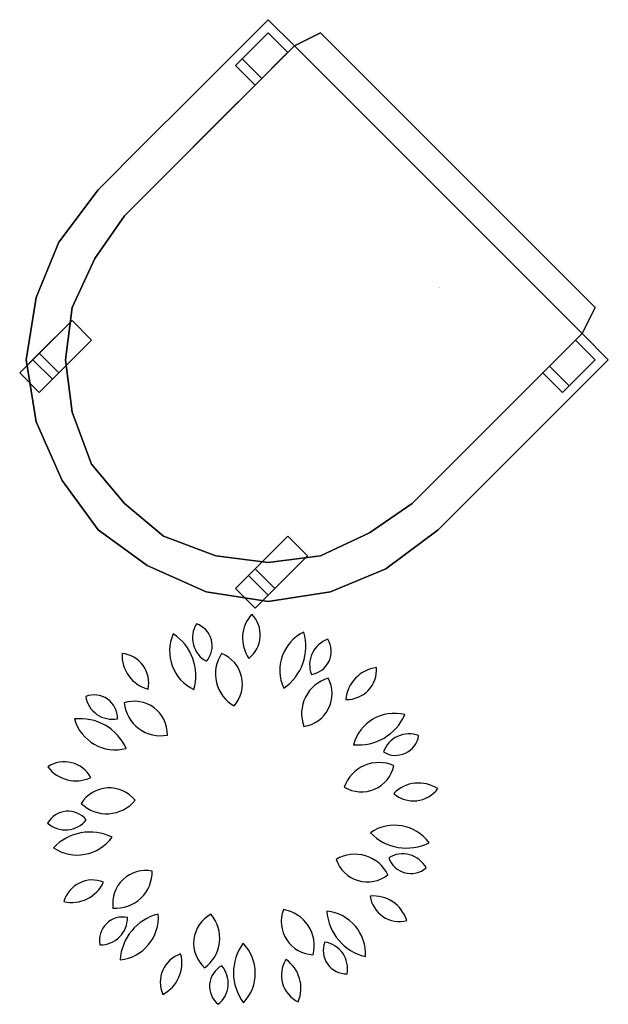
# Model space of a CAD drawing. Header units: inches. Extents: x 100794 to 106273, y 288 to 2276.
# Tile 53 of 149: x 102304 to 102333, y 1690 to 1738. Entities that reach past the tile are written whole.
import ezdxf

# ---------------------------------------------------------------- set-up
doc = ezdxf.new("R2010")
doc.units = ezdxf.units.IN
doc.header["$MEASUREMENT"] = 0
doc.layers.add('1', color=7, linetype='CONTINUOUS')
doc.styles.get("Standard").update_dxf_attribs({"font": 'ISOCP'})

msp = doc.modelspace()

# ---------------------------------------------------------------- linework, layer by layer
at = {"layer": '1', "color": 4}
for centre, radius, start, end in [((102316.77788, 1707.96888, -34.67892), 1.68805, 137.145467, 215.184498), ((102314.50974, 1708.12092, -34.67892), 1.43332, 308.30785, 44.022115), ((102313.98341, 1707.98596, -34.67892), 1.29666, 148.90523, 240.876881), ((102312.50793, 1707.59361, -34.67892), 1.12303, 318.755381, 71.026729), ((102313.63769, 1707.34533, -34.67892), 2.05394, 156.152923, 244.550373), ((102310.42617, 1706.15406, -34.67892), 2.42154, 344.101022, 56.602275), ((102318.93684, 1706.41597, -34.67892), 2.05394, 116.152923, 204.550373), ((102315.71094, 1707.56773, -34.67892), 2.42154, 304.101022, 16.602275), ((102319.61346, 1706.6845, -34.67892), 1.29666, 108.90523, 200.876881), ((102318.23098, 1707.33237, -34.67892), 1.12303, 278.755381, 31.026729), ((102310.98564, 1707.14717, -34.67892), 1.68805, 177.145467, 255.184498), ((102309.15041, 1705.80571, -34.67892), 1.43332, 348.30785, 84.022115), ((102315.54739, 1706.24478, -34.67892), 1.76167, 145.947476, 240.772403), ((102313.49292, 1705.75685, -34.67892), 1.58986, 318.692727, 68.027152), ((102321.74318, 1704.87517, -34.67892), 1.68805, 97.145467, 175.184498), ((102320.10342, 1706.44957, -34.67892), 1.43332, 268.30785, 4.022115), ((102319.69234, 1704.34537, -34.67892), 1.76167, 105.947476, 200.772403), ((102317.80489, 1705.29218, -34.67892), 1.58986, 278.692727, 28.027152), ((102307.95588, 1704.11502, -34.67892), 1.12303, 358.755381, 111.026729), ((102308.83397, 1705.364, -34.67892), 1.29666, 188.90523, 280.876881), ((102309.89108, 1703.34113, -34.67892), 1.58986, 358.692727, 108.027152), ((102311.15126, 1705.03548, -34.67892), 1.76167, 185.947476, 280.772403), ((102322.39885, 1702.29782, -34.67892), 2.05394, 76.152923, 164.550373), ((102307.28649, 1701.67414, -34.67892), 2.42154, 24.101022, 96.602275), ((102308.98093, 1704.65103, -34.67892), 2.05394, 196.152923, 284.550373), ((102320.66801, 1705.25369, -34.67892), 2.42154, 264.101022, 336.602275), ((102323.08978, 1702.0686, -34.67892), 1.29666, 68.90523, 160.876881), ((102322.44718, 1703.45353, -34.67892), 1.12303, 238.755381, 351.026729), ((102306.53312, 1700.58725, -34.67892), 1.43332, 28.30785, 124.022115), ((102321.64663, 1700.22602, -34.67892), 1.76167, 65.947476, 160.772403), ((102307.07671, 1702.79452, -34.67892), 1.68805, 217.145467, 295.184498), ((102320.80937, 1702.16455, -34.67892), 1.58986, 238.692727, 348.027152), ((102323.55822, 1699.31361, -34.67892), 1.68805, 57.145467, 135.184498), ((102308.68471, 1699.17536, -34.67892), 1.58986, 38.692727, 148.027152), ((102323.3141, 1701.57369, -34.67892), 1.43332, 228.30785, 324.022115), ((102308.56095, 1701.28334, -34.67892), 1.76167, 225.947476, 320.772403), ((102306.70481, 1698.52427, -34.67892), 1.12303, 38.755381, 151.026729), ((102306.57464, 1700.04547, -34.67892), 1.29666, 228.90523, 320.876881), ((102307.761, 1696.22417, -34.67892), 2.42154, 64.101022, 136.602275), ((102322.40381, 1696.91779, -34.67892), 2.05394, 36.152923, 124.550373), ((102307.1455, 1699.59376, -34.67892), 2.05394, 236.152923, 324.550373), ((102322.9779, 1700.29468, -34.67892), 2.42154, 224.101022, 296.602275), ((102320.49585, 1695.81422, -34.67892), 1.76167, 25.947476, 120.772403), ((102321.10053, 1697.8374, -34.67892), 1.58986, 198.692727, 308.027152), ((102322.78575, 1696.29808, -34.67892), 1.29666, 28.90523, 120.876881), ((102323.1837, 1697.77205, -34.67892), 1.12303, 198.755381, 311.026729), ((102310.43828, 1695.20875, -34.67892), 1.58986, 78.692727, 188.027152), ((102308.98849, 1696.744, -34.67892), 1.76167, 265.947476, 0.772403), ((102307.88252, 1694.9073, -34.67892), 1.43332, 68.30785, 164.022115), ((102306.88012, 1696.94759, -34.67892), 1.68805, 257.145467, 335.184498), ((102321.37372, 1693.88653, -34.67892), 1.68805, 17.145467, 95.184498), ((102322.63946, 1695.77477, -34.67892), 1.43332, 188.30785, 284.022115), ((102318.54213, 1694.33546, -34.67892), 1.58986, 158.692727, 268.027152), ((102316.77844, 1693.17429, -34.67892), 1.76167, 345.947476, 80.772403), ((102321.55979, 1695.0111, -34.67892), 2.42154, 184.101022, 256.602275), ((102318.94938, 1692.79326, -34.67892), 2.05394, 356.152923, 84.550373), ((102309.3401, 1693.43734, -34.67892), 1.12303, 78.755381, 191.026729), ((102308.26258, 1694.51896, -34.67892), 1.29666, 268.90523, 0.876881), ((102311.62766, 1692.35426, -34.67892), 2.42154, 104.101022, 176.602275), ((102308.99023, 1694.53988, -34.67892), 2.05394, 276.152923, 4.550373), ((102314.33128, 1693.29732, -34.67892), 1.58986, 118.692727, 228.027152), ((102312.23383, 1693.54149, -34.67892), 1.76167, 305.947476, 40.772403), ((102317.07723, 1691.87518, -34.67892), 2.42154, 144.101022, 216.602275), ((102313.65195, 1691.85415, -34.67892), 2.05394, 316.152923, 44.550373), ((102320.09593, 1692.94636, -34.67892), 1.12303, 158.755381, 271.026729), ((102318.84363, 1692.07303, -34.67892), 1.29666, 348.90523, 80.876881), ((102312.56722, 1691.42359, -34.67892), 1.43332, 108.30785, 204.022115), ((102310.48787, 1692.34222, -34.67892), 1.68805, 297.145467, 15.184498), ((102318.39519, 1691.76618, -34.67892), 1.43332, 148.30785, 244.022115), ((102316.21184, 1691.13331, -34.67892), 1.68805, 337.145467, 55.184498), ((102314.62867, 1691.23445, -34.67892), 1.12303, 118.755381, 231.026729), ((102313.10798, 1691.3704, -34.67892), 1.29666, 308.90523, 40.876881)]:
    msp.add_arc(centre, radius, start, end, dxfattribs=at)
for points, invisible_edges in [([(102316.32576, 1737.70296, 7.55823), (102316.32576, 1737.70296), (102315.697, 1737.0742, 9.33663)], 2), ([(102315.697, 1737.0742), (102315.697, 1737.0742, 9.33663), (102316.32576, 1737.70296)], 3), ([(102316.95452, 1735.81668, 9.33663), (102315.697, 1737.0742, 9.33663), (102316.32576, 1737.70296, 7.55823)], 13), ([(102316.32576, 1737.70296, 7.55823), (102316.32576, 1737.70296), (102317.58328, 1736.44544, 7.55823)], 2), ([(102317.58328, 1736.44544), (102317.58328, 1736.44544, 7.55823), (102316.32576, 1737.70296)], 2), ([(102316.32576, 1737.70296, 7.55823), (102317.58328, 1736.44544, 7.55823), (102316.95452, 1735.81668, 9.33663)], 12), ([(102314.75386, 1735.5023), (102316.32576, 1737.0742), (102315.06824, 1735.81668, -11.11504)], 2), ([(102315.697, 1737.0742, 9.33663), (102315.697, 1737.0742), (102314.75386, 1736.13106)], 13), ([(102314.75386, 1736.13106), (102314.75386, 1736.13106, 10.67044), (102315.697, 1737.0742, 9.33663)], 12), ([(102315.697, 1737.0742, 9.33663), (102316.95452, 1735.81668, 9.33663), (102314.75386, 1736.13106, 10.67044)], 3), ([(102316.32576, 1737.0742, -11.11504), (102315.06824, 1735.81668, -11.11504), (102316.32576, 1737.0742)], 2), ([(102316.32576, 1737.0742, -11.11504), (102317.2689, 1736.13106, -11.11504), (102316.32576, 1737.0742)], 2), ([(102317.2689, 1736.13106), (102316.32576, 1737.0742), (102317.2689, 1736.13106, -11.11504)], 2), ([(102332.0448, 1723.87021, 0.4446), (102318.84081, 1737.0742, 0.4446), (102317.58328, 1736.44544)], 12), ([(102318.84081, 1737.0742, 1.3338), (102332.0448, 1723.87021, 1.3338), (102317.58328, 1736.44544, 1.77841)], 2), ([(102318.84081, 1737.0742, 0.4446), (102317.58328, 1736.44544), (102318.84081, 1737.0742, 1.3338)], 2), ([(102317.58328, 1736.44544, 1.77841), (102318.84081, 1737.0742, 1.3338), (102317.58328, 1736.44544)], 2), ([(102318.84081, 1737.0742, 0.4446), (102332.0448, 1723.87021, 0.4446), (102318.84081, 1737.0742, 1.3338)], 2), ([(102332.0448, 1723.87021, 1.3338), (102318.84081, 1737.0742, 1.3338), (102332.0448, 1723.87021, 0.4446)], 2), ([(102309.40938, 1728.27154, 1.77841), (102317.58328, 1736.44544, 1.77841), (102323.24214, 1714.43879, 1.77841)], 14), ([(102313.81071, 1732.67287, 12.00424), (102312.55319, 1733.9304, 12.00424), (102314.75386, 1736.13106, 10.67044)], 13), ([(102314.75386, 1736.13106, 10.67044), (102314.75386, 1736.13106), (102312.55319, 1733.9304, 12.00424)], 2), ([(102312.55319, 1733.9304), (102312.55319, 1733.9304, 12.00424), (102314.75386, 1736.13106)], 2), ([(102314.75386, 1736.13106, 10.67044), (102316.01138, 1734.87354, 10.67044), (102313.81071, 1732.67287, 12.00424)], 13), ([(102316.01138, 1734.87354, 10.67044), (102314.75386, 1736.13106, 10.67044), (102316.95452, 1735.81668, 9.33663)], 3), ([(102315.697, 1734.55916), (102317.2689, 1736.13106), (102316.01138, 1734.87354, -11.11504)], 2), ([(102317.2689, 1736.13106, -11.11504), (102316.01138, 1734.87354, -11.11504), (102317.2689, 1736.13106)], 2), ([(102316.95452, 1735.81668, 1.77841), (102316.95452, 1735.81668, 9.33663), (102317.58328, 1736.44544, 1.77841)], 3), ([(102317.58328, 1736.44544, 7.55823), (102317.58328, 1736.44544, 1.77841), (102316.95452, 1735.81668, 9.33663)], 2), ([(102331.41604, 1722.61269, 1.77841), (102323.24214, 1714.43879, 1.77841), (102317.58328, 1736.44544, 1.77841)], 14), ([(102317.58328, 1736.44544), (102331.41604, 1722.61269), (102332.0448, 1723.87021, 0.4446)], 12), ([(102331.41604, 1722.61269, 1.77841), (102317.58328, 1736.44544, 1.77841), (102332.0448, 1723.87021, 1.3338)], 3), ([(102315.06824, 1735.81668, -11.11504), (102316.01138, 1734.87354, -11.11504), (102314.75386, 1735.5023)], 2), ([(102316.95452, 1735.81668, 9.33663), (102316.95452, 1735.81668, 1.77841), (102316.01138, 1734.87354, 1.77841)], 13), ([(102316.01138, 1734.87354, 1.77841), (102316.01138, 1734.87354, 10.67044), (102316.95452, 1735.81668, 9.33663)], 13), ([(102315.697, 1734.55916), (102314.75386, 1735.5023), (102316.01138, 1734.87354, -11.11504)], 2), ([(102313.81071, 1732.67287, 1.77841), (102313.81071, 1732.67287, 12.00424), (102316.01138, 1734.87354, 1.77841)], 3), ([(102316.01138, 1734.87354, 10.67044), (102316.01138, 1734.87354, 1.77841), (102313.81071, 1732.67287, 12.00424)], 3), ([(102312.55319, 1733.9304, 12.00424), (102312.55319, 1733.9304), (102310.35252, 1731.72973)], 12), ([(102310.35252, 1731.72973), (102310.35252, 1731.72973, 12.89345), (102312.55319, 1733.9304, 12.00424)], 12), ([(102312.55319, 1733.9304, 12.00424), (102313.81071, 1732.67287, 12.00424), (102310.35252, 1731.72973, 12.89345)], 3), ([(102311.61005, 1730.47221, 12.89345), (102310.35252, 1731.72973, 12.89345), (102313.81071, 1732.67287, 12.00424)], 3), ([(102311.61005, 1730.47221, 1.77841), (102311.61005, 1730.47221, 12.89345), (102313.81071, 1732.67287, 12.00424)], 13), ([(102313.81071, 1732.67287, 12.00424), (102313.81071, 1732.67287, 1.77841), (102311.61005, 1730.47221, 1.77841)], 13), ([(102310.35252, 1731.72973, 12.89345), (102310.35252, 1731.72973), (102308.15186, 1729.52906, 13.33805)], 2), ([(102308.15186, 1729.52906), (102308.15186, 1729.52906, 13.33805), (102310.35252, 1731.72973)], 2), ([(102309.40938, 1728.27154, 13.33805), (102308.15186, 1729.52906, 13.33805), (102310.35252, 1731.72973, 12.89345)], 13), ([(102310.35252, 1731.72973, 12.89345), (102311.61005, 1730.47221, 12.89345), (102309.40938, 1728.27154, 13.33805)], 13), ([(102309.40938, 1728.27154, 1.77841), (102309.40938, 1728.27154, 13.33805), (102311.61005, 1730.47221, 1.77841)], 3), ([(102311.61005, 1730.47221, 12.89345), (102311.61005, 1730.47221, 1.77841), (102309.40938, 1728.27154, 13.33805)], 3), ([(102308.15186, 1729.52906, 13.33805), (102308.15186, 1729.52906), (102306.26557, 1727.01402)], 12), ([(102306.26557, 1727.01402), (102306.26557, 1727.01402, 13.78265), (102308.15186, 1729.52906, 13.33805)], 12), ([(102308.15186, 1729.52906, 13.33805), (102307.99467, 1726.22807, 13.78265), (102306.26557, 1727.01402, 13.78265)], 3), ([(102309.40938, 1728.27154, 13.33805), (102307.99467, 1726.22807, 13.78265), (102308.15186, 1729.52906, 13.33805)], 14), ([(102307.99467, 1726.22807, 1.77841), (102307.99467, 1726.22807, 13.78265), (102309.40938, 1728.27154, 1.77841)], 3), ([(102309.40938, 1728.27154, 13.33805), (102309.40938, 1728.27154, 1.77841), (102307.99467, 1726.22807, 13.78265)], 3), ([(102316.32576, 1721.35516, 1.77841), (102307.99467, 1726.22807, 1.77841), (102309.40938, 1728.27154, 1.77841)], 13), ([(102306.26557, 1727.01402, 13.78265), (102306.26557, 1727.01402), (102305.16524, 1724.34178, 14.67185)], 2), ([(102305.16524, 1724.34178), (102305.16524, 1724.34178, 14.67185), (102306.26557, 1727.01402)], 2), ([(102306.89434, 1723.87021, 14.67185), (102305.16524, 1724.34178, 14.67185), (102306.26557, 1727.01402, 13.78265)], 13), ([(102306.89434, 1723.87021, 14.67185), (102306.26557, 1727.01402, 13.78265), (102307.99467, 1726.22807, 13.78265)], 3), ([(102306.89434, 1723.87021, 1.77841), (102306.89434, 1723.87021, 14.67185), (102307.99467, 1726.22807, 13.78265)], 13), ([(102307.99467, 1726.22807, 13.78265), (102307.99467, 1726.22807, 1.77841), (102306.89434, 1723.87021, 1.77841)], 13), ([(102316.32576, 1721.35516, 1.77841), (102306.89434, 1723.87021, 1.77841), (102307.99467, 1726.22807, 1.77841)], 13), ([(102305.16524, 1724.34178, 14.67185), (102305.16524, 1724.34178), (102304.69367, 1721.35516)], 12), ([(102304.69367, 1721.35516), (102304.69367, 1721.35516, 15.56106), (102305.16524, 1724.34178, 14.67185)], 12), ([(102305.16524, 1724.34178, 14.67185), (102306.57995, 1721.35516, 15.56106), (102304.69367, 1721.35516, 15.56106)], 3), ([(102306.89434, 1723.87021, 14.67185), (102306.57995, 1721.35516, 15.56106), (102305.16524, 1724.34178, 14.67185)], 14), ([(102306.57995, 1721.35516, 1.77841), (102306.57995, 1721.35516, 15.56106), (102306.89434, 1723.87021, 1.77841)], 3), ([(102306.89434, 1723.87021, 14.67185), (102306.89434, 1723.87021, 1.77841), (102306.57995, 1721.35516, 15.56106)], 3), ([(102316.32576, 1721.35516, 1.77841), (102306.57995, 1721.35516, 1.77841), (102306.89434, 1723.87021, 1.77841)], 13), ([(102332.0448, 1723.87021, 0.4446), (102331.41604, 1722.61269), (102332.0448, 1723.87021, 1.3338)], 2), ([(102331.41604, 1722.61269, 1.77841), (102332.0448, 1723.87021, 1.3338), (102331.41604, 1722.61269)], 2), ([(102306.89434, 1723.24145), (102305.32243, 1721.66954, -11.11504), (102305.00805, 1721.35516)], 2), ([(102306.89434, 1723.24145), (102305.32243, 1721.66954, -11.11504), (102306.26557, 1720.7264, -11.11504)], 12), ([(102306.26557, 1720.7264, -11.11504), (102307.83748, 1722.29831), (102306.89434, 1723.24145)], 12), ([(102307.83748, 1722.29831), (102306.26557, 1720.7264, -11.11504), (102305.95119, 1720.41202)], 2), ([(102329.52975, 1720.7264), (102331.10166, 1722.29831), (102329.84413, 1721.04078, -11.11504)], 2), ([(102331.10166, 1722.29831, -11.11504), (102329.84413, 1721.04078, -11.11504), (102331.10166, 1722.29831)], 2), ([(102331.41604, 1722.61269, 7.55823), (102331.41604, 1722.61269, 1.77841), (102330.78728, 1721.98392, 9.33663)], 2), ([(102330.78728, 1721.98392, 1.77841), (102330.78728, 1721.98392, 9.33663), (102331.41604, 1722.61269, 1.77841)], 3), ([(102331.41604, 1722.61269, 7.55823), (102332.67356, 1721.35516, 7.55823), (102330.78728, 1721.98392, 9.33663)], 2), ([(102331.10166, 1722.29831), (102331.10166, 1722.29831, -11.11504), (102332.0448, 1721.35516)], 2), ([(102332.0448, 1721.35516, -11.11504), (102332.0448, 1721.35516), (102331.10166, 1722.29831, -11.11504)], 2), ([(102331.41604, 1722.61269), (102332.67356, 1721.35516), (102331.41604, 1722.61269, 7.55823)], 2), ([(102332.67356, 1721.35516, 7.55823), (102331.41604, 1722.61269, 7.55823), (102332.67356, 1721.35516)], 2), ([(102330.78728, 1721.98392, 9.33663), (102330.78728, 1721.98392, 1.77841), (102329.84413, 1721.04078, 1.77841)], 13), ([(102329.84413, 1721.04078, 1.77841), (102329.84413, 1721.04078, 10.67044), (102330.78728, 1721.98392, 9.33663)], 13), ([(102331.10166, 1719.78326, 10.67044), (102329.84413, 1721.04078, 10.67044), (102330.78728, 1721.98392, 9.33663)], 13), ([(102330.78728, 1721.98392, 9.33663), (102332.0448, 1720.7264, 9.33663), (102331.10166, 1719.78326, 10.67044)], 13), ([(102332.0448, 1720.7264, 9.33663), (102330.78728, 1721.98392, 9.33663), (102332.67356, 1721.35516, 7.55823)], 3), ([(102304.37929, 1720.7264, -11.11504), (102305.00805, 1721.35516), (102305.32243, 1721.66954, -11.11504)], 2), ([(102305.95119, 1720.41202), (102305.00805, 1721.35516), (102304.37929, 1720.7264, -11.11504)], 12), ([(102304.69367, 1721.35516, 15.56106), (102304.69367, 1721.35516), (102305.16524, 1718.36855, 16.89486)], 2), ([(102305.16524, 1718.36855), (102305.16524, 1718.36855, 16.89486), (102304.69367, 1721.35516)], 2), ([(102305.16524, 1718.36855, 16.89486), (102304.69367, 1721.35516, 15.56106), (102306.57995, 1721.35516, 15.56106)], 14), ([(102305.16524, 1718.36855, 16.89486), (102306.57995, 1721.35516, 15.56106), (102306.89434, 1718.84012, 16.89486)], 13), ([(102306.89434, 1718.84012, 1.77841), (102306.89434, 1718.84012, 16.89486), (102306.57995, 1721.35516, 15.56106)], 13), ([(102306.57995, 1721.35516, 15.56106), (102306.57995, 1721.35516, 1.77841), (102306.89434, 1718.84012, 1.77841)], 13), ([(102316.32576, 1721.35516, 1.77841), (102306.89434, 1718.84012, 1.77841), (102306.57995, 1721.35516, 1.77841)], 13), ([(102316.32576, 1721.35516, 1.77841), (102307.83748, 1716.32507, 1.77841), (102306.89434, 1718.84012, 1.77841)], 13), ([(102316.32576, 1721.35516, 1.77841), (102309.40938, 1714.43879, 1.77841), (102307.83748, 1716.32507, 1.77841)], 13), ([(102309.40938, 1714.43879, 1.77841), (102316.32576, 1721.35516, 1.77841), (102311.29567, 1712.86688, 1.77841)], 3), ([(102311.29567, 1712.86688, 1.77841), (102316.32576, 1721.35516, 1.77841), (102313.81071, 1711.92374, 1.77841)], 3), ([(102313.81071, 1711.92374, 1.77841), (102316.32576, 1721.35516, 1.77841), (102316.32576, 1711.60936, 1.77841)], 3), ([(102321.19866, 1713.02407, 1.77841), (102316.32576, 1721.35516, 1.77841), (102323.24214, 1714.43879, 1.77841)], 3), ([(102318.84081, 1711.92374, 1.77841), (102316.32576, 1721.35516, 1.77841), (102321.19866, 1713.02407, 1.77841)], 3), ([(102316.32576, 1711.60936, 1.77841), (102316.32576, 1721.35516, 1.77841), (102318.84081, 1711.92374, 1.77841)], 3), ([(102330.4729, 1719.78326), (102332.0448, 1721.35516), (102330.78728, 1720.09764, -11.11504)], 2), ([(102332.0448, 1721.35516, -11.11504), (102330.78728, 1720.09764, -11.11504), (102332.0448, 1721.35516)], 2), ([(102332.0448, 1720.7264), (102332.0448, 1720.7264, 9.33663), (102332.67356, 1721.35516)], 3), ([(102332.67356, 1721.35516, 7.55823), (102332.67356, 1721.35516), (102332.0448, 1720.7264, 9.33663)], 2), ([(102329.84413, 1721.04078, 10.67044), (102331.10166, 1719.78326, 10.67044), (102327.64347, 1718.84012, 12.00424)], 3), ([(102329.84413, 1721.04078, 10.67044), (102329.84413, 1721.04078, 1.77841), (102327.64347, 1718.84012, 12.00424)], 3), ([(102327.64347, 1718.84012, 1.77841), (102327.64347, 1718.84012, 12.00424), (102329.84413, 1721.04078, 1.77841)], 3), ([(102329.52975, 1720.7264), (102329.84413, 1721.04078, -11.11504), (102330.4729, 1719.78326)], 2), ([(102330.78728, 1720.09764, -11.11504), (102330.4729, 1719.78326), (102329.84413, 1721.04078, -11.11504)], 2), ([(102304.37929, 1720.7264, -11.11504), (102305.32243, 1719.78326, -11.11504), (102305.95119, 1720.41202)], 12), ([(102305.32243, 1719.78326, -11.11504), (102305.95119, 1720.41202), (102306.26557, 1720.7264, -11.11504)], 2), ([(102332.0448, 1720.7264, 9.33663), (102332.0448, 1720.7264), (102331.10166, 1719.78326)], 13), ([(102331.10166, 1719.78326), (102331.10166, 1719.78326, 10.67044), (102332.0448, 1720.7264, 9.33663)], 12), ([(102328.90099, 1717.58259, 12.00424), (102327.64347, 1718.84012, 12.00424), (102331.10166, 1719.78326, 10.67044)], 3), ([(102328.90099, 1717.58259), (102328.90099, 1717.58259, 12.00424), (102331.10166, 1719.78326)], 2), ([(102331.10166, 1719.78326, 10.67044), (102331.10166, 1719.78326), (102328.90099, 1717.58259, 12.00424)], 2), ([(102306.89434, 1718.84012, 16.89486), (102307.83748, 1716.32507, 17.78406), (102305.16524, 1718.36855, 16.89486)], 14), ([(102307.83748, 1716.32507, 1.77841), (102307.83748, 1716.32507, 17.78406), (102306.89434, 1718.84012, 1.77841)], 3), ([(102306.89434, 1718.84012, 16.89486), (102306.89434, 1718.84012, 1.77841), (102307.83748, 1716.32507, 17.78406)], 3), ([(102327.64347, 1718.84012, 12.00424), (102327.64347, 1718.84012, 1.77841), (102325.4428, 1716.63945, 1.77841)], 13), ([(102325.4428, 1716.63945, 1.77841), (102325.4428, 1716.63945, 12.89345), (102327.64347, 1718.84012, 12.00424)], 13), ([(102326.70033, 1715.38193, 12.89345), (102325.4428, 1716.63945, 12.89345), (102327.64347, 1718.84012, 12.00424)], 13), ([(102327.64347, 1718.84012, 12.00424), (102328.90099, 1717.58259, 12.00424), (102326.70033, 1715.38193, 12.89345)], 13), ([(102305.16524, 1718.36855, 16.89486), (102305.16524, 1718.36855), (102306.42276, 1715.53912)], 12), ([(102306.42276, 1715.53912), (102306.42276, 1715.53912, 17.78406), (102305.16524, 1718.36855, 16.89486)], 12), ([(102305.16524, 1718.36855, 16.89486), (102307.83748, 1716.32507, 17.78406), (102306.42276, 1715.53912, 17.78406)], 3), ([(102326.70033, 1715.38193), (102326.70033, 1715.38193, 12.89345), (102328.90099, 1717.58259, 12.00424)], 12), ([(102328.90099, 1717.58259, 12.00424), (102328.90099, 1717.58259), (102326.70033, 1715.38193)], 12), ([(102325.4428, 1716.63945, 12.89345), (102325.4428, 1716.63945, 1.77841), (102323.24214, 1714.43879, 13.33805)], 3), ([(102323.24214, 1714.43879, 1.77841), (102323.24214, 1714.43879, 13.33805), (102325.4428, 1716.63945, 1.77841)], 3), ([(102325.4428, 1716.63945, 12.89345), (102326.70033, 1715.38193, 12.89345), (102323.24214, 1714.43879, 13.33805)], 3), ([(102308.15186, 1713.18126, 18.22867), (102306.42276, 1715.53912, 17.78406), (102307.83748, 1716.32507, 17.78406)], 14), ([(102309.40938, 1714.43879, 1.77841), (102309.40938, 1714.43879, 18.22867), (102307.83748, 1716.32507, 17.78406)], 13), ([(102307.83748, 1716.32507, 17.78406), (102307.83748, 1716.32507, 1.77841), (102309.40938, 1714.43879, 1.77841)], 13), ([(102308.15186, 1713.18126, 18.22867), (102307.83748, 1716.32507, 17.78406), (102309.40938, 1714.43879, 18.22867)], 13), ([(102306.42276, 1715.53912, 17.78406), (102306.42276, 1715.53912), (102308.15186, 1713.18126, 18.22867)], 2), ([(102308.15186, 1713.18126), (102308.15186, 1713.18126, 18.22867), (102306.42276, 1715.53912)], 2), ([(102324.49966, 1713.18126, 13.33805), (102323.24214, 1714.43879, 13.33805), (102326.70033, 1715.38193, 12.89345)], 3), ([(102324.49966, 1713.18126), (102324.49966, 1713.18126, 13.33805), (102326.70033, 1715.38193)], 2), ([(102326.70033, 1715.38193, 12.89345), (102326.70033, 1715.38193), (102324.49966, 1713.18126, 13.33805)], 2), ([(102311.29567, 1712.86688, 17.78406), (102308.15186, 1713.18126, 18.22867), (102309.40938, 1714.43879, 18.22867)], 3), ([(102311.29567, 1712.86688, 1.77841), (102311.29567, 1712.86688, 17.78406), (102309.40938, 1714.43879, 1.77841)], 3), ([(102309.40938, 1714.43879, 18.22867), (102309.40938, 1714.43879, 1.77841), (102311.29567, 1712.86688, 17.78406)], 3), ([(102323.24214, 1714.43879, 13.33805), (102323.24214, 1714.43879, 1.77841), (102321.19866, 1713.02407, 1.77841)], 13), ([(102321.19866, 1713.02407, 1.77841), (102321.19866, 1713.02407, 13.78265), (102323.24214, 1714.43879, 13.33805)], 13), ([(102321.19866, 1713.02407, 13.78265), (102323.24214, 1714.43879, 13.33805), (102324.49966, 1713.18126, 13.33805)], 14), ([(102308.15186, 1713.18126, 18.22867), (102308.15186, 1713.18126), (102310.50971, 1711.45217)], 12), ([(102310.50971, 1711.45217), (102310.50971, 1711.45217, 17.78406), (102308.15186, 1713.18126, 18.22867)], 12), ([(102310.50971, 1711.45217, 17.78406), (102308.15186, 1713.18126, 18.22867), (102311.29567, 1712.86688, 17.78406)], 14), ([(102311.29567, 1712.86688, 17.78406), (102313.33914, 1710.19464, 16.89486), (102310.50971, 1711.45217, 17.78406)], 13), ([(102313.81071, 1711.92374, 1.77841), (102313.81071, 1711.92374, 16.89486), (102311.29567, 1712.86688, 17.78406)], 13), ([(102311.29567, 1712.86688, 17.78406), (102311.29567, 1712.86688, 1.77841), (102313.81071, 1711.92374, 1.77841)], 13), ([(102311.29567, 1712.86688, 17.78406), (102313.81071, 1711.92374, 16.89486), (102313.33914, 1710.19464, 16.89486)], 14), ([(102317.2689, 1712.86688), (102315.697, 1711.29498, -11.11504), (102315.38262, 1710.9806)], 2), ([(102317.2689, 1712.86688), (102315.697, 1711.29498, -11.11504), (102318.21204, 1711.92374)], 2), ([(102321.19866, 1713.02407, 13.78265), (102321.19866, 1713.02407, 1.77841), (102318.84081, 1711.92374, 14.67185)], 3), ([(102318.84081, 1711.92374, 1.77841), (102318.84081, 1711.92374, 14.67185), (102321.19866, 1713.02407, 1.77841)], 3), ([(102321.98461, 1711.29498, 13.78265), (102318.84081, 1711.92374, 14.67185), (102321.19866, 1713.02407, 13.78265)], 13), ([(102321.19866, 1713.02407, 13.78265), (102324.49966, 1713.18126, 13.33805), (102321.98461, 1711.29498, 13.78265)], 13), ([(102321.98461, 1711.29498), (102321.98461, 1711.29498, 13.78265), (102324.49966, 1713.18126, 13.33805)], 12), ([(102324.49966, 1713.18126, 13.33805), (102324.49966, 1713.18126), (102321.98461, 1711.29498)], 12), ([(102316.32576, 1711.60936, 15.56106), (102313.33914, 1710.19464, 16.89486), (102313.81071, 1711.92374, 16.89486)], 3), ([(102316.32576, 1711.60936, 1.77841), (102316.32576, 1711.60936, 15.56106), (102313.81071, 1711.92374, 1.77841)], 3), ([(102313.81071, 1711.92374, 16.89486), (102313.81071, 1711.92374, 1.77841), (102316.32576, 1711.60936, 15.56106)], 3), ([(102316.64014, 1710.35183, -11.11504), (102318.21204, 1711.92374), (102315.697, 1711.29498, -11.11504)], 2), ([(102318.21204, 1711.92374), (102316.64014, 1710.35183, -11.11504), (102316.32576, 1710.03745)], 2), ([(102318.84081, 1711.92374, 1.77841), (102318.84081, 1711.92374, 14.67185), (102316.32576, 1711.60936, 1.77841)], 3), ([(102316.32576, 1711.60936, 15.56106), (102316.32576, 1711.60936, 1.77841), (102318.84081, 1711.92374, 14.67185)], 3), ([(102316.32576, 1711.60936, 15.56106), (102318.84081, 1711.92374, 14.67185), (102319.31238, 1710.19464, 14.67185)], 14), ([(102319.31238, 1710.19464, 14.67185), (102318.84081, 1711.92374, 14.67185), (102321.98461, 1711.29498, 13.78265)], 3), ([(102310.50971, 1711.45217, 17.78406), (102310.50971, 1711.45217), (102313.33914, 1710.19464, 16.89486)], 2), ([(102313.33914, 1710.19464), (102313.33914, 1710.19464, 16.89486), (102310.50971, 1711.45217)], 2), ([(102316.32576, 1709.72307, 15.56106), (102313.33914, 1710.19464, 16.89486), (102316.32576, 1711.60936, 15.56106)], 14), ([(102316.32576, 1711.60936, 15.56106), (102319.31238, 1710.19464, 14.67185), (102316.32576, 1709.72307, 15.56106)], 13), ([(102314.75386, 1710.35183, -11.11504), (102315.38262, 1710.9806), (102315.697, 1711.29498, -11.11504)], 2), ([(102314.75386, 1710.35183, -11.11504), (102315.697, 1709.40869, -11.11504), (102315.38262, 1710.9806)], 2), ([(102316.32576, 1710.03745), (102315.38262, 1710.9806), (102315.697, 1709.40869, -11.11504)], 2), ([(102319.31238, 1710.19464), (102319.31238, 1710.19464, 14.67185), (102321.98461, 1711.29498)], 2), ([(102321.98461, 1711.29498, 13.78265), (102321.98461, 1711.29498), (102319.31238, 1710.19464, 14.67185)], 2), ([(102313.33914, 1710.19464, 16.89486), (102313.33914, 1710.19464), (102316.32576, 1709.72307)], 12), ([(102316.32576, 1709.72307), (102316.32576, 1709.72307, 15.56106), (102313.33914, 1710.19464, 16.89486)], 12), ([(102315.697, 1709.40869, -11.11504), (102316.32576, 1710.03745), (102316.64014, 1710.35183, -11.11504)], 2), ([(102316.32576, 1709.72307, 15.56106), (102316.32576, 1709.72307), (102319.31238, 1710.19464, 14.67185)], 2), ([(102319.31238, 1710.19464), (102319.31238, 1710.19464, 14.67185), (102316.32576, 1709.72307)], 2)]:
    msp.add_3dface(points, dxfattribs=dict(at, invisible_edges=invisible_edges))

# ---------------------------------------------------------------- texts
at = {"layer": '1', "color": 4, "oblique": -180, "text_generation_flag": 4, "width": 0.8, "flags": 9}
for tag, s in [('XSIZE', '699'), ('ZSIZE', '838'), ('YSIZE', '660')]:
    msp.add_attdef(tag, (102324.51726, 1724.80274, -11.11504), s, height=0.017504, rotation=45, dxfattribs=at)
at = {"layer": '1', "color": 4, "width": 0.8, "flags": 9}
for tag, s in [('XSIZE', '4451'), ('YSIZE', '4437')]:
    msp.add_attdef(tag, (102315.14641, 1699.4892, -34.67892), s, height=0.002115, rotation=185.443931, dxfattribs=at)

doc.saveas('drawing.dxf')
